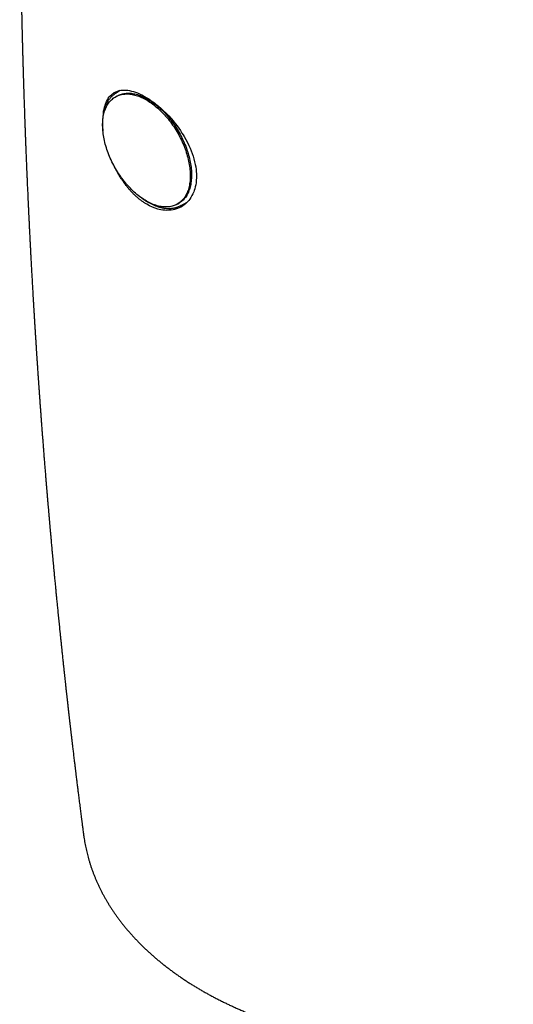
# Model space of a CAD drawing. Header units: millimetres. Extents: x 8 to 405, y 12 to 737.
# Tile 4 of 12: x 324 to 358, y 205 to 274. Entities that reach past the tile are written whole.
import ezdxf

# ---------------------------------------------------------------- set-up
doc = ezdxf.new("R2010")
doc.units = ezdxf.units.MM

msp = doc.modelspace()

# ---------------------------------------------------------------- linework, layer by layer
at = {"color": 7, "linetype": 'Continuous', "lineweight": 30}
for p, q in [((330.248, 268.299), (330.158, 268.246)), ((330.492, 268.692), (330.16, 268.481)), ((334.461, 260.792), (334.552, 260.845)), ((334.665, 260.677), (335.143, 260.926))]:
    msp.add_line(p, q, dxfattribs=at)
at = {"color": 7, "linetype": 'Continuous', "lineweight": 30, "flags": 128}
for points in [[(332.309, 261.005), (332.214, 261.062), (332.119, 261.122), (332.024, 261.185), (331.93, 261.252), (331.836, 261.322), (331.742, 261.394), (331.649, 261.47), (331.556, 261.549), (331.464, 261.631), (331.373, 261.716), (331.283, 261.803), (331.194, 261.893), (331.106, 261.986), (331.02, 262.081), (330.934, 262.178), (330.85, 262.278), (330.767, 262.38), (330.686, 262.484), (330.606, 262.59), (330.528, 262.698), (330.452, 262.808), (330.378, 262.919), (330.305, 263.032), (330.234, 263.146), (330.166, 263.262), (330.099, 263.379), (330.035, 263.497), (329.973, 263.616), (329.913, 263.736), (329.856, 263.857), (329.801, 263.978), (329.748, 264.1), (329.698, 264.222), (329.65, 264.345), (329.605, 264.468), (329.563, 264.59), (329.524, 264.713), (329.487, 264.836), (329.452, 264.958), (329.421, 265.08), (329.393, 265.201), (329.367, 265.322), (329.344, 265.441), (329.324, 265.56), (329.307, 265.678), (329.293, 265.795), (329.282, 265.91), (329.274, 266.025), (329.269, 266.137), (329.266, 266.248), (329.267, 266.358), (329.271, 266.465), (329.277, 266.571), (329.287, 266.675), (329.3, 266.776), (329.315, 266.876), (329.334, 266.973), (329.355, 267.068), (329.379, 267.16), (329.406, 267.249), (329.436, 267.336), (329.469, 267.421), (329.505, 267.502), (329.543, 267.58), (329.584, 267.656), (329.628, 267.728), (329.674, 267.798), (329.723, 267.864), (329.774, 267.926), (329.828, 267.986), (329.884, 268.042), (329.943, 268.095), (330.004, 268.144), (330.067, 268.189), (330.132, 268.231), (330.2, 268.27), (330.27, 268.304), (330.341, 268.335), (330.415, 268.363), (330.49, 268.386), (330.567, 268.406), (330.646, 268.422), (330.726, 268.434), (330.808, 268.442), (330.892, 268.447), (330.977, 268.448), (331.063, 268.444), (331.15, 268.437), (331.239, 268.427), (331.328, 268.412), (331.419, 268.393), (331.51, 268.371), (331.602, 268.345), (331.695, 268.315), (331.789, 268.282), (331.883, 268.245), (331.977, 268.204), (332.072, 268.16), (332.167, 268.112), (332.262, 268.06), (332.357, 268.005), (332.452, 267.947), (332.547, 267.885), (332.641, 267.82), (332.736, 267.752), (332.83, 267.681), (332.923, 267.606), (333.016, 267.529), (333.108, 267.449), (333.2, 267.365), (333.29, 267.279), (333.38, 267.191), (333.468, 267.099), (333.556, 267.005), (333.642, 266.909), (333.727, 266.81), (333.81, 266.71), (333.892, 266.607), (333.973, 266.502), (334.051, 266.395), (334.129, 266.286), (334.204, 266.175), (334.277, 266.063), (334.349, 265.949), (334.419, 265.834), (334.486, 265.718), (334.551, 265.601), (334.615, 265.482), (334.676, 265.362), (334.734, 265.242), (334.791, 265.121), (334.844, 264.999), (334.896, 264.877), (334.945, 264.755), (334.991, 264.632), (335.034, 264.509), (335.075, 264.387), (335.114, 264.264), (335.149, 264.142), (335.182, 264.02), (335.212, 263.898), (335.239, 263.777), (335.263, 263.657), (335.285, 263.537), (335.303, 263.419), (335.319, 263.302), (335.331, 263.186), (335.341, 263.071), (335.348, 262.957), (335.351, 262.845), (335.352, 262.735), (335.35, 262.627), (335.345, 262.52), (335.337, 262.415), (335.325, 262.313), (335.311, 262.212), (335.294, 262.114), (335.274, 262.018), (335.252, 261.924), (335.226, 261.833), (335.197, 261.745), (335.166, 261.66), (335.132, 261.577), (335.095, 261.497), (335.055, 261.42), (335.013, 261.346), (334.968, 261.275), (334.92, 261.207), (334.87, 261.143), (334.818, 261.082), (334.763, 261.024), (334.705, 260.97), (334.645, 260.919), (334.583, 260.871), (334.519, 260.828), (334.453, 260.787), (334.384, 260.751), (334.313, 260.718), (334.241, 260.689), (334.166, 260.663), (334.09, 260.642), (334.012, 260.624), (333.933, 260.61), (333.851, 260.6), (333.769, 260.593), (333.684, 260.591), (333.599, 260.592), (333.512, 260.597), (333.424, 260.606), (333.335, 260.619), (333.245, 260.635), (333.154, 260.656), (333.062, 260.68), (332.97, 260.708), (332.877, 260.739), (332.783, 260.775), (332.689, 260.814), (332.594, 260.856), (332.499, 260.902), (332.404, 260.952), (332.309, 261.005)], [(329.316, 267.094), (329.337, 267.248), (329.365, 267.396), (329.396, 267.526), (329.431, 267.651), (329.472, 267.769), (329.504, 267.849), (329.538, 267.925), (329.597, 268.038), (329.661, 268.142), (329.731, 268.238), (329.8, 268.319), (329.874, 268.392), (329.953, 268.458), (330.011, 268.5), (330.071, 268.539), (330.181, 268.597), (330.298, 268.643), (330.411, 268.676), (330.529, 268.699), (330.641, 268.712), (330.757, 268.716), (330.874, 268.713), (331.006, 268.7), (331.142, 268.678), (331.281, 268.647), (331.412, 268.611), (331.545, 268.567), (331.681, 268.516), (331.778, 268.476), (331.876, 268.432), (332.028, 268.358), (332.181, 268.275), (332.336, 268.185), (332.478, 268.096), (332.621, 268), (332.764, 267.899), (332.865, 267.823), (332.967, 267.745), (333.147, 267.598), (333.326, 267.442), (333.503, 267.279), (333.68, 267.105), (333.854, 266.923), (334.023, 266.735), (334.165, 266.569), (334.302, 266.399), (334.436, 266.225), (334.554, 266.063), (334.669, 265.898), (334.779, 265.73), (334.854, 265.611), (334.926, 265.49), (335.046, 265.279), (335.158, 265.066), (335.255, 264.867), (335.344, 264.668), (335.419, 264.485), (335.487, 264.302), (335.547, 264.125), (335.605, 263.93), (335.655, 263.737), (335.698, 263.545), (335.729, 263.371), (335.753, 263.199), (335.77, 263.029), (335.777, 262.911), (335.781, 262.794), (335.781, 262.618), (335.771, 262.445), (335.753, 262.278), (335.73, 262.128), (335.699, 261.983), (335.662, 261.842), (335.632, 261.746), (335.598, 261.652), (335.539, 261.512), (335.473, 261.379), (335.399, 261.253), (335.326, 261.144), (335.246, 261.041), (335.161, 260.945), (335.098, 260.881), (335.032, 260.82), (334.924, 260.733), (334.81, 260.654), (334.691, 260.584), (334.577, 260.528), (334.459, 260.479), (334.338, 260.439), (334.25, 260.415), (334.16, 260.396), (334.018, 260.373), (333.872, 260.361), (333.724, 260.358), (333.586, 260.365), (333.446, 260.38), (333.304, 260.404), (333.204, 260.425), (333.102, 260.451), (332.912, 260.511), (332.72, 260.585), (332.528, 260.675), (332.336, 260.779), (332.336, 260.779)], [(330.248, 268.299), (330.291, 268.322), (330.36, 268.357), (330.432, 268.388), (330.505, 268.415), (330.581, 268.439), (330.658, 268.458), (330.737, 268.474), (330.817, 268.487), (330.899, 268.495), (330.983, 268.499), (331.067, 268.5), (331.154, 268.497), (331.241, 268.49), (331.329, 268.479), (331.419, 268.464), (331.51, 268.446), (331.601, 268.424), (331.693, 268.398), (331.786, 268.368), (331.879, 268.334), (331.973, 268.297), (332.068, 268.256), (332.162, 268.212), (332.257, 268.164), (332.352, 268.113), (332.448, 268.058), (332.543, 267.999), (332.638, 267.938), (332.732, 267.873), (332.827, 267.805), (332.921, 267.733), (333.014, 267.659), (333.107, 267.581), (333.199, 267.501), (333.29, 267.418), (333.381, 267.332), (333.47, 267.243), (333.559, 267.152), (333.646, 267.058), (333.733, 266.961), (333.817, 266.863), (333.901, 266.762), (333.983, 266.659), (334.063, 266.554), (334.142, 266.447), (334.219, 266.338), (334.295, 266.228), (334.368, 266.115), (334.44, 266.002), (334.509, 265.887), (334.577, 265.77), (334.642, 265.653), (334.705, 265.534), (334.766, 265.415), (334.825, 265.294), (334.881, 265.173), (334.935, 265.052), (334.986, 264.93), (335.035, 264.807), (335.082, 264.685), (335.125, 264.562), (335.166, 264.439), (335.204, 264.316), (335.24, 264.194), (335.273, 264.072), (335.303, 263.95), (335.33, 263.829), (335.354, 263.709), (335.376, 263.59), (335.394, 263.471), (335.41, 263.354), (335.422, 263.238), (335.432, 263.123), (335.438, 263.01), (335.442, 262.898), (335.443, 262.787), (335.441, 262.679), (335.435, 262.572), (335.427, 262.468), (335.416, 262.365), (335.402, 262.264), (335.385, 262.166), (335.365, 262.07), (335.342, 261.977), (335.317, 261.886), (335.288, 261.798), (335.257, 261.712), (335.223, 261.629), (335.186, 261.549), (335.146, 261.472), (335.104, 261.398), (335.059, 261.327), (335.011, 261.26), (334.961, 261.195), (334.908, 261.134), (334.853, 261.076), (334.796, 261.022), (334.736, 260.971), (334.674, 260.924), (334.61, 260.88), (334.552, 260.845)]]:
    msp.add_lwpolyline(points, dxfattribs=at)
at = {"color": 7, "linetype": 'Continuous', "lineweight": 30}
for centre, radius, start, end in [((330.968, 267.21), 1.506, 119.695, 125.33973), ((333.968, 262.013), 1.507, 294.69375, 300.25745)]:
    msp.add_arc(centre, radius, start, end, dxfattribs=at)
for points, knots in [([(324.141, 312.313), (324.139, 312.273), (324.135, 312.193), (324.129, 312.077), (324.124, 311.97), (324.12, 311.875), (324.116, 311.789), (324.11, 311.679), (324.104, 311.543), (324.096, 311.382), (324.089, 311.23), (324.082, 311.085), (324.076, 310.949), (324.07, 310.819), (324.064, 310.696), (324.059, 310.585), (324.054, 310.478), (324.049, 310.368), (324.044, 310.245), (324.037, 310.1), (324.03, 309.938), (324.022, 309.764), (324.015, 309.592), (324.008, 309.424), (324.001, 309.261), (323.994, 309.103), (323.987, 308.951), (323.981, 308.811), (323.976, 308.684), (323.971, 308.571), (323.967, 308.466), (323.963, 308.369), (323.959, 308.272), (323.955, 308.171), (323.95, 308.058), (323.945, 307.932), (323.939, 307.793), (323.933, 307.646), (323.927, 307.491), (323.921, 307.329), (323.914, 307.161), (323.907, 306.985), (323.901, 306.822), (323.896, 306.676), (323.891, 306.553), (323.887, 306.441), (323.883, 306.341), (323.88, 306.252), (323.876, 306.168), (323.873, 306.084), (323.869, 305.973), (323.864, 305.83), (323.857, 305.654), (323.851, 305.466), (323.844, 305.267), (323.836, 305.057), (323.829, 304.838), (323.821, 304.611), (323.812, 304.344), (323.801, 304.038), (323.79, 303.699), (323.779, 303.364), (323.771, 303.097), (323.765, 302.898), (323.761, 302.768), (323.757, 302.648), (323.754, 302.536), (323.751, 302.432), (323.748, 302.331), (323.744, 302.227), (323.741, 302.113), (323.737, 301.987), (323.733, 301.85), (323.729, 301.704), (323.725, 301.555), (323.721, 301.406), (323.716, 301.253), (323.712, 301.097), (323.708, 300.938), (323.703, 300.783), (323.699, 300.636), (323.696, 300.504), (323.693, 300.388), (323.69, 300.287), (323.688, 300.192), (323.685, 300.096), (323.683, 299.992), (323.68, 299.881), (323.676, 299.748), (323.672, 299.591), (323.668, 299.409), (323.663, 299.215), (323.659, 299.032), (323.655, 298.864), (323.651, 298.713), (323.648, 298.562), (323.645, 298.418), (323.642, 298.286), (323.639, 298.174), (323.637, 298.082), (323.635, 298.006), (323.634, 297.937), (323.632, 297.87), (323.631, 297.802), (323.629, 297.723), (323.627, 297.633), (323.625, 297.532), (323.623, 297.426), (323.621, 297.312), (323.618, 297.199), (323.616, 297.085), (323.614, 296.972), (323.611, 296.851), (323.609, 296.724), (323.606, 296.573), (323.603, 296.405), (323.599, 296.226), (323.596, 296.057), (323.593, 295.896), (323.591, 295.739), (323.587, 295.557), (323.584, 295.349), (323.58, 295.115), (323.576, 294.884), (323.573, 294.655), (323.569, 294.425), (323.565, 294.191), (323.562, 293.953), (323.559, 293.709), (323.555, 293.462), (323.552, 293.213), (323.549, 293.004), (323.547, 292.836), (323.546, 292.707), (323.544, 292.579), (323.543, 292.454), (323.541, 292.333), (323.54, 292.213), (323.539, 292.095), (323.537, 291.98), (323.536, 291.872), (323.535, 291.765), (323.534, 291.651), (323.533, 291.53), (323.531, 291.4), (323.53, 291.263), (323.529, 291.107), (323.527, 290.933), (323.525, 290.741), (323.524, 290.568), (323.523, 290.418), (323.522, 290.293), (323.521, 290.17), (323.52, 290.052), (323.519, 289.943), (323.519, 289.842), (323.518, 289.75), (323.518, 289.667), (323.517, 289.59), (323.517, 289.513), (323.516, 289.419), (323.515, 289.305), (323.515, 289.168), (323.514, 289.02), (323.513, 288.863), (323.512, 288.649), (323.511, 288.378), (323.51, 288.089), (323.509, 287.835), (323.508, 287.62), (323.508, 287.408), (323.507, 287.2), (323.507, 286.997), (323.507, 286.8), (323.506, 286.607), (323.506, 286.419), (323.506, 286.237), (323.506, 286.066), (323.506, 285.906), (323.506, 285.781), (323.507, 285.687), (323.507, 285.617), (323.507, 285.541), (323.507, 285.456), (323.507, 285.362), (323.507, 285.26), (323.507, 285.145), (323.508, 285.018), (323.508, 284.883), (323.508, 284.751), (323.509, 284.623), (323.509, 284.482), (323.509, 284.33), (323.51, 284.169), (323.511, 284.019), (323.511, 283.881), (323.512, 283.755), (323.512, 283.65), (323.513, 283.562), (323.513, 283.492), (323.513, 283.425), (323.514, 283.358), (323.514, 283.288), (323.514, 283.214), (323.515, 283.134), (323.515, 283.042), (323.516, 282.936), (323.517, 282.816), (323.517, 282.688), (323.518, 282.551), (323.519, 282.411), (323.52, 282.267), (323.521, 282.119), (323.523, 281.964), (323.524, 281.801), (323.525, 281.631), (323.527, 281.456), (323.528, 281.277), (323.53, 281.1), (323.532, 280.931), (323.533, 280.772), (323.535, 280.62), (323.537, 280.394), (323.54, 280.09), (323.544, 279.798), (323.546, 279.591), (323.547, 279.473), (323.549, 279.355), (323.55, 279.236), (323.552, 279.117), (323.554, 278.994), (323.555, 278.866), (323.557, 278.731), (323.559, 278.588), (323.561, 278.427), (323.564, 278.254), (323.566, 278.076), (323.569, 277.913), (323.571, 277.766), (323.573, 277.634), (323.575, 277.51), (323.577, 277.394), (323.579, 277.287), (323.58, 277.17), (323.583, 277.045), (323.585, 276.912), (323.587, 276.789), (323.589, 276.687), (323.59, 276.606), (323.591, 276.541), (323.592, 276.471), (323.594, 276.393), (323.595, 276.306), (323.597, 276.212), (323.599, 276.112), (323.601, 276.002), (323.603, 275.887), (323.605, 275.768), (323.608, 275.65), (323.61, 275.519), (323.613, 275.375), (323.616, 275.219), (323.619, 275.065), (323.622, 274.925), (323.625, 274.8), (323.627, 274.689), (323.629, 274.584), (323.631, 274.486), (323.633, 274.387), (323.636, 274.284), (323.638, 274.169), (323.641, 274.051), (323.643, 273.928), (323.646, 273.8), (323.649, 273.664), (323.653, 273.523), (323.656, 273.379), (323.659, 273.234), (323.664, 273.05), (323.669, 272.826), (323.676, 272.564), (323.683, 272.278), (323.691, 271.972), (323.699, 271.648), (323.708, 271.331), (323.715, 271.061), (323.721, 270.834), (323.726, 270.653), (323.731, 270.475), (323.736, 270.302), (323.741, 270.132), (323.746, 269.961), (323.752, 269.78), (323.758, 269.584), (323.764, 269.373), (323.771, 269.159), (323.777, 268.944), (323.784, 268.741), (323.79, 268.548), (323.796, 268.365), (323.802, 268.187), (323.807, 268.013), (323.813, 267.842), (323.819, 267.672), (323.825, 267.492), (323.832, 267.297), (323.839, 267.087), (323.846, 266.872), (323.854, 266.658), (323.862, 266.431), (323.871, 266.191), (323.88, 265.937), (323.89, 265.681), (323.898, 265.469), (323.904, 265.299), (323.909, 265.17), (323.914, 265.032), (323.92, 264.886), (323.926, 264.733), (323.932, 264.578), (323.939, 264.405), (323.947, 264.217), (323.954, 264.019), (323.962, 263.834), (323.969, 263.663), (323.976, 263.505), (323.982, 263.359), (323.987, 263.225), (323.993, 263.099), (323.997, 262.994), (324.001, 262.908), (324.004, 262.84), (324.006, 262.776), (324.009, 262.713), (324.012, 262.646), (324.015, 262.574), (324.018, 262.495), (324.022, 262.408), (324.026, 262.312), (324.031, 262.208), (324.045, 261.89), (324.059, 261.568), (324.074, 261.244), (324.079, 261.129), (324.084, 261.016), (324.089, 260.91), (324.094, 260.814), (324.098, 260.726), (324.101, 260.648), (324.105, 260.579), (324.108, 260.517), (324.111, 260.437), (324.116, 260.332), (324.122, 260.206), (324.128, 260.076), (324.135, 259.945), (324.141, 259.804), (324.149, 259.654), (324.157, 259.491), (324.165, 259.315), (324.173, 259.148), (324.181, 258.991), (324.188, 258.847), (324.196, 258.697), (324.204, 258.541), (324.212, 258.383), (324.22, 258.227), (324.227, 258.079), (324.235, 257.935), (324.242, 257.794), (324.249, 257.655), (324.256, 257.52), (324.263, 257.387), (324.27, 257.254), (324.277, 257.123), (324.288, 256.917), (324.303, 256.637), (324.322, 256.288), (324.341, 255.941), (324.361, 255.59), (324.381, 255.228), (324.403, 254.857), (324.424, 254.48), (324.442, 254.182), (324.454, 253.967), (324.462, 253.839), (324.469, 253.722), (324.475, 253.62), (324.48, 253.534), (324.485, 253.459), (324.489, 253.383), (324.494, 253.295), (324.501, 253.19), (324.508, 253.067), (324.516, 252.932), (324.525, 252.786), (324.535, 252.635), (324.547, 252.439), (324.561, 252.204), (324.578, 251.931), (324.595, 251.667), (324.609, 251.442), (324.621, 251.256), (324.63, 251.11), (324.639, 250.975), (324.647, 250.85), (324.655, 250.735), (324.661, 250.632), (324.668, 250.538), (324.673, 250.452), (324.679, 250.367), (324.685, 250.275), (324.691, 250.175), (324.699, 250.065), (324.707, 249.946), (324.715, 249.821), (324.724, 249.688), (324.733, 249.55), (324.743, 249.401), (324.754, 249.244), (324.764, 249.097), (324.773, 248.964), (324.781, 248.85), (324.788, 248.74), (324.795, 248.637), (324.802, 248.541), (324.808, 248.449), (324.814, 248.36), (324.82, 248.276), (324.826, 248.198), (324.831, 248.122), (324.837, 248.031), (324.845, 247.924), (324.854, 247.798), (324.867, 247.611), (324.884, 247.367), (324.905, 247.071), (324.927, 246.776), (324.948, 246.485), (324.969, 246.199), (324.991, 245.902), (325.013, 245.595), (325.037, 245.278), (325.061, 244.968), (325.084, 244.659), (325.108, 244.351), (325.132, 244.042), (325.156, 243.727), (325.181, 243.404), (325.207, 243.076), (325.234, 242.746), (325.26, 242.417), (325.281, 242.152), (325.298, 241.954), (325.308, 241.825), (325.318, 241.702), (325.328, 241.588), (325.336, 241.481), (325.344, 241.391), (325.35, 241.314), (325.356, 241.248), (325.361, 241.18), (325.367, 241.106), (325.374, 241.023), (325.382, 240.933), (325.39, 240.835), (325.4, 240.718), (325.411, 240.585), (325.423, 240.438), (325.436, 240.291), (325.448, 240.148), (325.462, 239.981), (325.478, 239.792), (325.496, 239.583), (325.513, 239.381), (325.529, 239.201), (325.543, 239.043), (325.555, 238.906), (325.566, 238.779), (325.576, 238.66), (325.586, 238.55), (325.595, 238.45), (325.603, 238.359), (325.61, 238.273), (325.618, 238.185), (325.627, 238.087), (325.636, 237.98), (325.647, 237.865), (325.658, 237.744), (325.669, 237.615), (325.681, 237.479), (325.695, 237.322), (325.712, 237.142), (325.73, 236.938), (325.747, 236.756), (325.761, 236.605), (325.771, 236.492), (325.781, 236.39), (325.789, 236.3), (325.796, 236.226), (325.801, 236.167), (325.806, 236.119), (325.81, 236.073), (325.814, 236.027), (325.82, 235.962), (325.828, 235.878), (325.838, 235.773), (325.848, 235.661), (325.859, 235.541), (325.871, 235.413), (325.884, 235.28), (325.897, 235.139), (325.911, 234.991), (325.926, 234.832), (325.943, 234.662), (325.959, 234.495), (325.974, 234.331), (325.989, 234.174), (326.005, 234.015), (326.02, 233.859), (326.034, 233.712), (326.048, 233.575), (326.06, 233.447), (326.08, 233.243), (326.108, 232.962), (326.146, 232.581), (326.185, 232.183), (326.227, 231.765), (326.264, 231.41), (326.294, 231.114), (326.318, 230.877), (326.343, 230.636), (326.369, 230.389), (326.395, 230.136), (326.422, 229.879), (326.447, 229.641), (326.469, 229.429), (326.489, 229.245), (326.507, 229.07), (326.523, 228.921), (326.537, 228.795), (326.548, 228.685), (326.561, 228.567), (326.574, 228.441), (326.592, 228.281), (326.612, 228.091), (326.636, 227.877), (326.658, 227.669), (326.679, 227.482), (326.697, 227.315), (326.713, 227.167), (326.729, 227.025), (326.744, 226.89), (326.758, 226.765), (326.771, 226.649), (326.783, 226.542), (326.793, 226.451), (326.801, 226.373), (326.809, 226.308), (326.816, 226.243), (326.824, 226.168), (326.835, 226.077), (326.847, 225.97), (326.86, 225.85), (326.875, 225.718), (326.891, 225.579), (326.907, 225.436), (326.922, 225.306), (326.935, 225.191), (326.947, 225.089), (326.958, 224.986), (326.97, 224.883), (326.982, 224.779), (326.994, 224.677), (327.005, 224.579), (327.016, 224.485), (327.026, 224.396), (327.036, 224.312), (327.045, 224.239), (327.052, 224.175), (327.059, 224.115), (327.066, 224.056), (327.075, 223.974), (327.088, 223.866), (327.104, 223.729), (327.12, 223.594), (327.135, 223.461), (327.151, 223.332), (327.167, 223.194), (327.184, 223.046), (327.203, 222.889), (327.223, 222.723), (327.243, 222.549), (327.265, 222.365), (327.287, 222.187), (327.307, 222.021), (327.325, 221.873), (327.342, 221.733), (327.357, 221.603), (327.377, 221.443), (327.4, 221.253), (327.431, 220.997), (327.466, 220.711), (327.505, 220.397), (327.544, 220.085), (327.578, 219.811), (327.608, 219.572), (327.634, 219.368), (327.66, 219.161), (327.686, 218.953), (327.712, 218.752), (327.736, 218.562), (327.759, 218.382), (327.777, 218.238), (327.792, 218.127), (327.802, 218.044), (327.814, 217.954), (327.827, 217.855), (327.841, 217.745), (327.856, 217.626), (327.873, 217.496), (327.891, 217.356), (327.911, 217.207), (327.928, 217.074), (327.939, 216.991), (327.943, 216.961)], [0, 0, 0, 0, 0.001267, 0.002509, 0.003625, 0.004617, 0.005487, 0.006308, 0.008076, 0.009756, 0.011347, 0.012849, 0.014275, 0.015629, 0.016911, 0.01812, 0.019122, 0.020267, 0.021556, 0.02299, 0.024792, 0.02664, 0.028439, 0.030188, 0.031888, 0.033539, 0.03514, 0.036659, 0.037929, 0.03911, 0.040202, 0.041205, 0.042176, 0.043227, 0.044359, 0.045717, 0.047176, 0.04872, 0.050336, 0.052025, 0.053785, 0.055617, 0.05751, 0.058912, 0.060196, 0.061359, 0.062403, 0.063326, 0.064166, 0.065036, 0.065944, 0.067662, 0.069503, 0.071464, 0.073541, 0.075735, 0.078035, 0.080405, 0.08284, 0.086417, 0.089978, 0.09347, 0.096892, 0.09835, 0.099708, 0.100964, 0.102117, 0.103215, 0.104214, 0.105294, 0.106475, 0.107783, 0.109219, 0.110774, 0.112346, 0.113902, 0.115445, 0.117125, 0.118788, 0.120432, 0.121985, 0.123406, 0.124561, 0.125611, 0.126564, 0.127539, 0.12863, 0.129794, 0.13103, 0.132797, 0.134697, 0.136731, 0.138898, 0.140417, 0.141995, 0.14362, 0.145142, 0.146523, 0.147761, 0.148635, 0.149421, 0.150123, 0.150815, 0.151522, 0.152246, 0.153277, 0.154338, 0.155431, 0.156597, 0.157888, 0.15899, 0.16017, 0.161428, 0.162763, 0.164156, 0.166149, 0.168022, 0.169775, 0.171431, 0.173067, 0.17469, 0.17715, 0.179583, 0.181997, 0.184392, 0.186772, 0.1892, 0.191704, 0.194233, 0.196834, 0.199448, 0.202038, 0.203385, 0.204725, 0.206059, 0.207385, 0.208656, 0.209844, 0.21116, 0.212356, 0.213434, 0.214533, 0.215725, 0.216987, 0.218339, 0.219782, 0.221298, 0.223216, 0.225227, 0.227331, 0.228615, 0.22993, 0.231244, 0.232468, 0.233622, 0.234679, 0.235639, 0.236503, 0.237273, 0.23806, 0.238911, 0.240213, 0.241641, 0.243196, 0.244858, 0.246544, 0.249907, 0.253336, 0.255598, 0.257859, 0.260076, 0.262249, 0.264378, 0.266445, 0.268405, 0.270435, 0.272334, 0.274113, 0.275784, 0.277348, 0.278034, 0.278741, 0.279537, 0.280424, 0.281402, 0.282472, 0.283632, 0.285014, 0.286451, 0.287838, 0.28917, 0.290449, 0.292252, 0.293936, 0.2955, 0.296943, 0.29826, 0.29945, 0.30026, 0.300998, 0.301667, 0.302349, 0.303081, 0.303862, 0.304693, 0.305575, 0.306753, 0.308011, 0.309347, 0.310768, 0.312285, 0.313747, 0.315288, 0.316909, 0.318609, 0.320388, 0.322247, 0.324097, 0.326004, 0.327778, 0.329418, 0.330978, 0.332547, 0.336506, 0.34049, 0.341732, 0.342969, 0.3442, 0.345426, 0.346701, 0.347948, 0.349279, 0.350695, 0.352196, 0.353763, 0.355742, 0.357609, 0.359365, 0.360838, 0.362222, 0.363518, 0.364724, 0.365842, 0.366891, 0.368382, 0.369772, 0.371062, 0.37225, 0.372946, 0.373602, 0.374307, 0.375128, 0.376066, 0.37702, 0.37807, 0.379217, 0.380452, 0.381698, 0.382931, 0.384153, 0.385813, 0.387451, 0.389066, 0.390634, 0.391838, 0.392998, 0.394111, 0.395137, 0.39606, 0.397204, 0.39839, 0.399669, 0.400904, 0.402237, 0.403667, 0.405173, 0.406683, 0.408191, 0.409699, 0.412459, 0.415215, 0.41793, 0.421442, 0.424812, 0.428088, 0.431393, 0.433297, 0.435202, 0.437065, 0.438881, 0.44065, 0.442402, 0.444231, 0.446343, 0.448558, 0.45084, 0.453082, 0.455276, 0.45723, 0.459143, 0.46101, 0.462831, 0.464605, 0.466353, 0.468174, 0.470276, 0.472482, 0.474764, 0.47701, 0.479208, 0.481889, 0.484534, 0.487211, 0.489923, 0.491188, 0.49254, 0.493982, 0.495512, 0.49713, 0.498784, 0.500374, 0.502589, 0.504665, 0.5066, 0.508396, 0.510053, 0.511558, 0.512968, 0.514283, 0.515502, 0.516261, 0.516978, 0.517653, 0.518286, 0.518958, 0.519731, 0.520552, 0.521463, 0.522464, 0.523554, 0.524733, 0.532459, 0.533676, 0.534894, 0.536095, 0.537206, 0.538221, 0.539137, 0.539957, 0.540679, 0.541304, 0.541902, 0.543183, 0.544604, 0.545883, 0.547258, 0.548729, 0.550298, 0.552, 0.55384, 0.555819, 0.557261, 0.558768, 0.560341, 0.561979, 0.563677, 0.565321, 0.56687, 0.568324, 0.569869, 0.571301, 0.572707, 0.574105, 0.575492, 0.576871, 0.57824, 0.581971, 0.58566, 0.589215, 0.592894, 0.596704, 0.600609, 0.604561, 0.608559, 0.609994, 0.61133, 0.612565, 0.613701, 0.614522, 0.615283, 0.616049, 0.616911, 0.618063, 0.61935, 0.620773, 0.622331, 0.623943, 0.62553, 0.628487, 0.631352, 0.634124, 0.636803, 0.638435, 0.63997, 0.641394, 0.642706, 0.643906, 0.644995, 0.645972, 0.646838, 0.647704, 0.648671, 0.649721, 0.650869, 0.652116, 0.65347, 0.654825, 0.656281, 0.657838, 0.659495, 0.661253, 0.662459, 0.663688, 0.664848, 0.665929, 0.666929, 0.667849, 0.668846, 0.669729, 0.670501, 0.671288, 0.672139, 0.673351, 0.674672, 0.676104, 0.679235, 0.682361, 0.685458, 0.688526, 0.69154, 0.694472, 0.697883, 0.701197, 0.704463, 0.707688, 0.710931, 0.71416, 0.71745, 0.720851, 0.724365, 0.727792, 0.731256, 0.734756, 0.736141, 0.737516, 0.73881, 0.740016, 0.741135, 0.742165, 0.74288, 0.743546, 0.744246, 0.74503, 0.745897, 0.746847, 0.74788, 0.748997, 0.750518, 0.752094, 0.753637, 0.755148, 0.756625, 0.758909, 0.761109, 0.763227, 0.765262, 0.766797, 0.768238, 0.769579, 0.770819, 0.771982, 0.773041, 0.773995, 0.774848, 0.775749, 0.776784, 0.777953, 0.779127, 0.780409, 0.781777, 0.783207, 0.784697, 0.786743, 0.788894, 0.79115, 0.792471, 0.793668, 0.79474, 0.795689, 0.796513, 0.797074, 0.797559, 0.798028, 0.798518, 0.79903, 0.80006, 0.801167, 0.802353, 0.803616, 0.804957, 0.806382, 0.807836, 0.809401, 0.811079, 0.812869, 0.814771, 0.816364, 0.818027, 0.819749, 0.8214, 0.82295, 0.824399, 0.825746, 0.827001, 0.830849, 0.834626, 0.839054, 0.843425, 0.847852, 0.85031, 0.8528, 0.855342, 0.857947, 0.860614, 0.863343, 0.866098, 0.868129, 0.870071, 0.871922, 0.873684, 0.874768, 0.875928, 0.877172, 0.8785, 0.879911, 0.882248, 0.884517, 0.886711, 0.888829, 0.89044, 0.892005, 0.893518, 0.894941, 0.896266, 0.897493, 0.898622, 0.899652, 0.900393, 0.901074, 0.901724, 0.902461, 0.903456, 0.904589, 0.905861, 0.90727, 0.908761, 0.910272, 0.911804, 0.912869, 0.913943, 0.915027, 0.916121, 0.917224, 0.918329, 0.919367, 0.920323, 0.921314, 0.922197, 0.922971, 0.923637, 0.924232, 0.924858, 0.925523, 0.926838, 0.928281, 0.929851, 0.931135, 0.932495, 0.933954, 0.935519, 0.937189, 0.938931, 0.940774, 0.942719, 0.944764, 0.946426, 0.947998, 0.949475, 0.950858, 0.952146, 0.95454, 0.956905, 0.960277, 0.963605, 0.966898, 0.970189, 0.972311, 0.97448, 0.976693, 0.978941, 0.981128, 0.983097, 0.984996, 0.986824, 0.987662, 0.988509, 0.989454, 0.990505, 0.991663, 0.992927, 0.994298, 0.995775, 0.997359, 0.999049, 1, 1, 1, 1]), ([(330.094, 268.436), (330.074, 268.422), (330.034, 268.393), (329.975, 268.344), (329.917, 268.292), (329.861, 268.236), (329.808, 268.178), (329.757, 268.117), (329.708, 268.052), (329.661, 267.985), (329.616, 267.915), (329.574, 267.842), (329.535, 267.766), (329.498, 267.688), (329.463, 267.607), (329.431, 267.524), (329.402, 267.438), (329.375, 267.349), (329.351, 267.259), (329.33, 267.166), (329.311, 267.071), (329.295, 266.974), (329.281, 266.875), (329.27, 266.774), (329.262, 266.671), (329.257, 266.567), (329.254, 266.461), (329.254, 266.353), (329.257, 266.244), (329.263, 266.134), (329.271, 266.023), (329.279, 265.938), (329.285, 265.889), (329.286, 265.879)], [0, 0, 0, 0, 0.03099, 0.063578, 0.096192, 0.128841, 0.161533, 0.194273, 0.227066, 0.259913, 0.292817, 0.325776, 0.358789, 0.391853, 0.424963, 0.458116, 0.491306, 0.52453, 0.557783, 0.591059, 0.624355, 0.657667, 0.690991, 0.724324, 0.757663, 0.791005, 0.82435, 0.857694, 0.891036, 0.924376, 0.957711, 0.991043, 1, 1, 1, 1]), ([(332.336, 260.779), (332.279, 260.813), (332.165, 260.881), (332, 260.995), (331.841, 261.114), (331.694, 261.236), (331.553, 261.361), (331.419, 261.488), (331.286, 261.625), (331.152, 261.771), (331.018, 261.929), (330.891, 262.088), (330.771, 262.248), (330.658, 262.408), (330.56, 262.556), (330.475, 262.69), (330.389, 262.832), (330.292, 263), (330.188, 263.194), (330.113, 263.342), (330.073, 263.426), (330.065, 263.444)], [0, 0, 0, 0, 0.063796, 0.127592, 0.186489, 0.245386, 0.299323, 0.353259, 0.405503, 0.463083, 0.520697, 0.578278, 0.630982, 0.683711, 0.736416, 0.773651, 0.810886, 0.868807, 0.926761, 0.984682, 1, 1, 1, 1]), ([(331.985, 261.214), (331.997, 261.205), (332.04, 261.173), (332.113, 261.122), (332.206, 261.059), (332.299, 261), (332.37, 260.957), (332.411, 260.933), (332.421, 260.927)], [0, 0, 0, 0, 0.08262, 0.295271, 0.507958, 0.720679, 0.933431, 1, 1, 1, 1]), ([(332.421, 260.927), (332.437, 260.918), (332.484, 260.891), (332.563, 260.848), (332.656, 260.801), (332.749, 260.757), (332.842, 260.716), (332.934, 260.678), (333.027, 260.644), (333.118, 260.613), (333.21, 260.585), (333.3, 260.561), (333.39, 260.541), (333.48, 260.523), (333.568, 260.509), (333.656, 260.499), (333.742, 260.492), (333.828, 260.489), (333.912, 260.489), (333.995, 260.493), (334.077, 260.5), (334.157, 260.511), (334.236, 260.525), (334.314, 260.543), (334.389, 260.564), (334.464, 260.588), (334.532, 260.614), (334.575, 260.634), (334.595, 260.643)], [0, 0, 0, 0, 0.020942, 0.060655, 0.100373, 0.140092, 0.17981, 0.219524, 0.259231, 0.298928, 0.338611, 0.378275, 0.417916, 0.457529, 0.497107, 0.536646, 0.576138, 0.615579, 0.654962, 0.694285, 0.733541, 0.772731, 0.811851, 0.850905, 0.889894, 0.928823, 0.9677, 1, 1, 1, 1]), ([(327.943, 216.961), (327.946, 216.941), (327.956, 216.854), (327.98, 216.699), (328.013, 216.496), (328.05, 216.293), (328.091, 216.089), (328.136, 215.886), (328.183, 215.69), (328.232, 215.497), (328.285, 215.305), (328.343, 215.107), (328.406, 214.907), (328.473, 214.706), (328.543, 214.505), (328.618, 214.305), (328.696, 214.105), (328.778, 213.906), (328.864, 213.707), (328.953, 213.51), (329.046, 213.314), (329.142, 213.119), (329.242, 212.925), (329.345, 212.733), (329.452, 212.541), (329.563, 212.35), (329.678, 212.16), (329.796, 211.97), (329.918, 211.781), (330.044, 211.593), (330.174, 211.406), (330.307, 211.221), (330.444, 211.036), (330.585, 210.852), (330.73, 210.669), (330.878, 210.487), (331.03, 210.307), (331.187, 210.127), (331.346, 209.948), (331.51, 209.771), (331.677, 209.595), (331.847, 209.42), (332.021, 209.247), (332.199, 209.075), (332.379, 208.906), (332.562, 208.738), (332.748, 208.572), (332.94, 208.407), (333.133, 208.243), (333.329, 208.083), (333.528, 207.923), (333.731, 207.765), (333.937, 207.609), (334.144, 207.455), (334.355, 207.303), (334.568, 207.154), (334.784, 207.006), (335.003, 206.86), (335.225, 206.715), (335.45, 206.573), (335.677, 206.433), (335.908, 206.294), (336.141, 206.157), (336.375, 206.024), (336.611, 205.892), (336.85, 205.763), (337.093, 205.634), (337.339, 205.507), (337.588, 205.382), (337.837, 205.261), (338.09, 205.14), (338.344, 205.022), (338.603, 204.906), (338.862, 204.792), (339.122, 204.68), (339.385, 204.571), (339.65, 204.464), (339.918, 204.358), (340.186, 204.255), (340.455, 204.155), (340.727, 204.056), (341, 203.96), (341.276, 203.866), (341.553, 203.774), (341.832, 203.684), (342.112, 203.597), (342.395, 203.511), (342.678, 203.428), (342.962, 203.348), (343.246, 203.27), (343.532, 203.194), (343.82, 203.12), (344.108, 203.049), (344.397, 202.98), (344.687, 202.913), (344.98, 202.849), (345.275, 202.786), (345.572, 202.726), (345.868, 202.668), (346.165, 202.612), (346.463, 202.559), (346.762, 202.508), (347.063, 202.459), (347.364, 202.412), (347.666, 202.368), (347.969, 202.326), (348.273, 202.286), (348.578, 202.248), (348.883, 202.213), (349.19, 202.18), (349.497, 202.15), (349.805, 202.121), (350.114, 202.095), (350.423, 202.071), (350.732, 202.05), (351.041, 202.031), (351.35, 202.014), (351.659, 202), (351.969, 201.988), (352.278, 201.978), (352.587, 201.971), (352.896, 201.965), (353.205, 201.963), (353.514, 201.962), (353.822, 201.964), (354.13, 201.968), (354.439, 201.975), (354.747, 201.984), (355.055, 201.995), (355.363, 202.008), (355.671, 202.024), (355.979, 202.042), (356.286, 202.062), (356.594, 202.085), (356.901, 202.11), (357.208, 202.138), (357.516, 202.167), (357.823, 202.199), (358.13, 202.234), (358.437, 202.271), (358.743, 202.31), (359.048, 202.351), (359.351, 202.395), (359.654, 202.44), (359.956, 202.489), (360.256, 202.539), (360.556, 202.592), (360.855, 202.647), (361.153, 202.704), (361.45, 202.764), (361.745, 202.825), (362.038, 202.889), (362.33, 202.955), (362.62, 203.024), (362.909, 203.094), (363.197, 203.167), (363.484, 203.242), (363.769, 203.319), (364.053, 203.399), (364.336, 203.481), (364.618, 203.565), (364.896, 203.651), (365.175, 203.739), (365.452, 203.83), (365.73, 203.924), (366.005, 204.02), (366.279, 204.118), (366.551, 204.218), (366.821, 204.32), (367.089, 204.425), (367.355, 204.531), (367.619, 204.64), (367.881, 204.751), (368.141, 204.865), (368.399, 204.98), (368.655, 205.097), (368.908, 205.216), (369.16, 205.338), (369.41, 205.463), (369.634, 205.577), (369.833, 205.681), (370.005, 205.772), (370.176, 205.865), (370.345, 205.959), (370.504, 206.048), (370.605, 206.105), (370.65, 206.131)], [0, 0, 0, 0, 0.001401, 0.006376, 0.011362, 0.01636, 0.021372, 0.0264, 0.031444, 0.036004, 0.040792, 0.045839, 0.050913, 0.056013, 0.061136, 0.066277, 0.071435, 0.076605, 0.081784, 0.086969, 0.092155, 0.097339, 0.102516, 0.107681, 0.112851, 0.118091, 0.123344, 0.12861, 0.133892, 0.13919, 0.144504, 0.149837, 0.15519, 0.160562, 0.165957, 0.171373, 0.176812, 0.182276, 0.187779, 0.193273, 0.198785, 0.204317, 0.209869, 0.215443, 0.221042, 0.226476, 0.232108, 0.23773, 0.243334, 0.248912, 0.25445, 0.260154, 0.265751, 0.27135, 0.27695, 0.282554, 0.28816, 0.293771, 0.299387, 0.305008, 0.310635, 0.316269, 0.32191, 0.327564, 0.333069, 0.338707, 0.344355, 0.350012, 0.35568, 0.361366, 0.366899, 0.372618, 0.378311, 0.38397, 0.389588, 0.395152, 0.40089, 0.406517, 0.412141, 0.417761, 0.42338, 0.428997, 0.434614, 0.440232, 0.445852, 0.451474, 0.457099, 0.46273, 0.468289, 0.473871, 0.479446, 0.485017, 0.490585, 0.49615, 0.501633, 0.507237, 0.51284, 0.518434, 0.524013, 0.529572, 0.535095, 0.540689, 0.546262, 0.551832, 0.5574, 0.562968, 0.568537, 0.574107, 0.579679, 0.585255, 0.590836, 0.596423, 0.602019, 0.607598, 0.613174, 0.618744, 0.62431, 0.62987, 0.635425, 0.640976, 0.646523, 0.652067, 0.657608, 0.663146, 0.66868, 0.674198, 0.679736, 0.685272, 0.690808, 0.696345, 0.701884, 0.707426, 0.712973, 0.718524, 0.724082, 0.729648, 0.735223, 0.74081, 0.746421, 0.752026, 0.757625, 0.763219, 0.76881, 0.774397, 0.779984, 0.78557, 0.791157, 0.796745, 0.802336, 0.807933, 0.813542, 0.819096, 0.824655, 0.830217, 0.835785, 0.841356, 0.846932, 0.852513, 0.858098, 0.863689, 0.869284, 0.874883, 0.880402, 0.886063, 0.891719, 0.897371, 0.903021, 0.908669, 0.914316, 0.919963, 0.925611, 0.931261, 0.936913, 0.94257, 0.948239, 0.953873, 0.959521, 0.965191, 0.970878, 0.976578, 0.980588, 0.984574, 0.988562, 0.992601, 0.996697, 1, 1, 1, 1])]:
    msp.add_open_spline(points, degree=3, knots=knots, dxfattribs=at)

doc.saveas('drawing.dxf')
